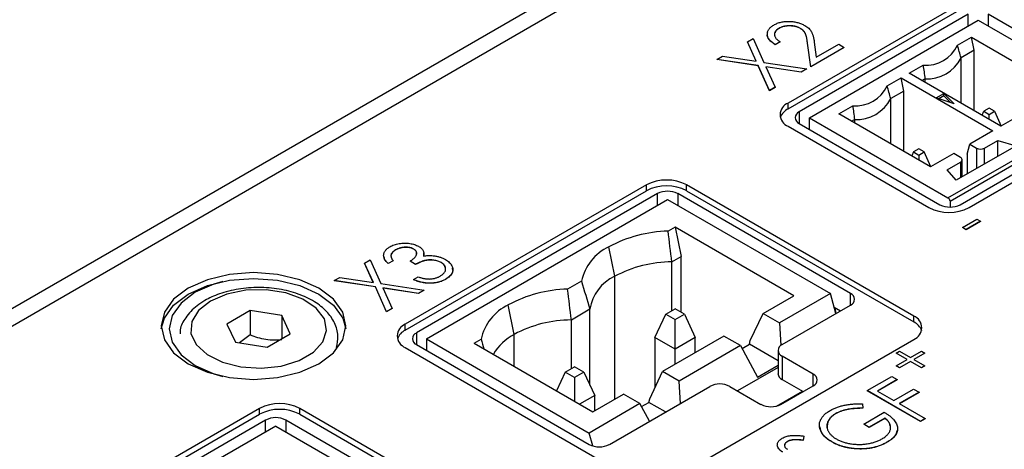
# Model space of a CAD drawing. Header units: millimetres. Extents: x 0 to 420, y 0 to 297.
# Tile 91 of 106: x 322.45 to 339.77, y 254.54 to 262.09. Entities that reach past the tile are written whole.
import ezdxf

# ---------------------------------------------------------------- set-up
doc = ezdxf.new("R2010")
doc.units = ezdxf.units.MM

msp = doc.modelspace()

# ---------------------------------------------------------------- linework, layer by layer
at = {"color": 7, "linetype": 'Continuous', "lineweight": 25}
for p, q in [((351.034, 273.582), (319.427, 255.335)), ((350.964, 273.235), (309.103, 249.069)), ((338.978, 262.356), (335.973, 260.621)), ((335.973, 260.519), (338.978, 262.254)), ((339.138, 262.182), (336.168, 260.468)), ((336.345, 260.364), (339.315, 262.078)), ((339.315, 262.078), (341.754, 260.67)), ((341.966, 260.754), (339.491, 262.182)), ((335.812, 261.936), (335.812, 261.934)), ((336.187, 261.933), (336.187, 261.931)), ((335.257, 261.698), (335.356, 261.755)), ((335.356, 261.755), (335.545, 261.337)), ((338.95, 261.637), (339.196, 261.779)), ((339.196, 261.779), (340.811, 260.847)), ((339.244, 261.548), (339.196, 261.779)), ((335.411, 261.357), (335.257, 261.698)), ((335.257, 261.698), (335.257, 261.696)), ((335.41, 261.357), (335.257, 261.696)), ((335.829, 261.697), (335.746, 261.648)), ((335.829, 261.695), (335.746, 261.646)), ((335.746, 261.648), (335.746, 261.646)), ((335.829, 261.697), (335.829, 261.695)), ((336.369, 261.26), (336.313, 261.675)), ((336.313, 261.675), (336.313, 261.673)), ((336.369, 261.258), (336.313, 261.673)), ((336.957, 261.6), (336.369, 261.26)), ((336.957, 261.598), (336.369, 261.258)), ((336.432, 261.692), (336.468, 261.429)), ((336.468, 261.429), (336.861, 261.655)), ((336.861, 261.655), (336.957, 261.6)), ((336.957, 261.6), (336.957, 261.598)), ((339.244, 261.548), (339.014, 261.415)), ((339.244, 260.486), (339.244, 261.548)), ((334.72, 261.388), (334.819, 261.446)), ((335.446, 261.279), (334.72, 261.388)), ((334.72, 261.388), (334.72, 261.386)), ((335.446, 261.277), (334.72, 261.386)), ((334.819, 261.446), (335.411, 261.357)), ((339.014, 260.619), (339.014, 261.415)), ((335.446, 261.279), (335.446, 261.277)), ((335.644, 260.842), (335.446, 261.279)), ((335.644, 260.839), (335.446, 261.277)), ((335.545, 261.337), (336.303, 261.222)), ((336.204, 261.165), (335.58, 261.259)), ((335.58, 261.259), (335.743, 260.899)), ((336.204, 261.163), (335.581, 261.257)), ((336.303, 261.222), (336.204, 261.165)), ((336.303, 261.22), (336.204, 261.163)), ((336.303, 261.222), (336.303, 261.22)), ((336.369, 261.26), (336.369, 261.258)), ((338.1, 261.146), (338.346, 261.288)), ((336.204, 261.165), (336.204, 261.163)), ((337.713, 260.923), (337.959, 261.065)), ((337.959, 261.065), (339.574, 260.132)), ((338.006, 260.833), (337.959, 261.065)), ((339.715, 260.214), (338.1, 261.146)), ((338.325, 261.017), (338.378, 261.048)), ((338.378, 261.048), (338.378, 260.986)), ((335.743, 260.899), (335.644, 260.842)), ((335.743, 260.897), (335.644, 260.839)), ((335.644, 260.842), (335.644, 260.839)), ((335.743, 260.899), (335.743, 260.897)), ((338.006, 260.833), (337.777, 260.701)), ((337.777, 259.905), (337.777, 260.701)), ((338.006, 259.772), (338.006, 260.833)), ((338.576, 260.713), (338.709, 260.79)), ((338.89, 260.609), (338.576, 260.713)), ((338.709, 260.749), (338.621, 260.698)), ((338.709, 260.79), (338.89, 260.609)), ((338.709, 260.749), (338.709, 260.79)), ((338.829, 260.629), (338.709, 260.749)), ((335.973, 260.519), (335.973, 260.621)), ((336.863, 260.432), (337.109, 260.574)), ((338.996, 258.835), (341.966, 260.55)), ((339.155, 258.784), (342.16, 260.519)), ((339.509, 260.53), (339.416, 260.476)), ((339.602, 260.476), (339.509, 260.53)), ((336.345, 260.162), (336.345, 260.364)), ((336.345, 260.364), (338.784, 258.955)), ((338.478, 259.5), (336.863, 260.432)), ((337.087, 260.303), (337.14, 260.333)), ((337.14, 260.333), (337.14, 260.272)), ((339.383, 260.406), (339.416, 260.476)), ((339.416, 260.476), (339.509, 260.422)), ((339.509, 260.422), (339.602, 260.476)), ((339.509, 260.333), (339.509, 260.422)), ((339.602, 260.476), (339.722, 260.218)), ((340.122, 260.449), (339.715, 260.214)), ((335.973, 260.213), (338.448, 258.784)), ((336.168, 260.264), (338.643, 258.835)), ((339.574, 260.132), (339.167, 259.898)), ((338.272, 259.816), (338.178, 259.762)), ((338.365, 259.762), (338.272, 259.816)), ((339.983, 259.872), (338.929, 259.264)), ((339.12, 259.721), (339.167, 259.898)), ((339.167, 259.898), (339.286, 259.829)), ((339.428, 259.829), (339.659, 259.963)), ((339.659, 259.963), (339.983, 259.872)), ((339.659, 259.685), (339.659, 259.963)), ((338.178, 259.762), (338.146, 259.692)), ((338.178, 259.762), (338.272, 259.708)), ((338.272, 259.708), (338.365, 259.762)), ((338.272, 259.708), (338.272, 259.619)), ((338.485, 259.503), (338.365, 259.762)), ((338.885, 259.734), (338.478, 259.5)), ((338.784, 258.955), (340.198, 259.772)), ((340.234, 259.711), (338.82, 258.894)), ((339.003, 259.666), (338.885, 259.734)), ((339.12, 259.721), (339.12, 259.374)), ((338.772, 259.45), (339.003, 259.584)), ((339.033, 259.323), (339.033, 259.625)), ((338.929, 259.264), (338.772, 259.45)), ((333.48, 259.182), (329.238, 256.733)), ((333.48, 259.08), (333.48, 259.182)), ((338.183, 256.876), (334.187, 259.182)), ((334.187, 259.08), (334.187, 259.182)), ((329.238, 256.631), (333.48, 259.08)), ((333.675, 259.029), (329.433, 256.58)), ((337.07, 257.274), (334.029, 259.029)), ((334.187, 259.08), (338.183, 256.774)), ((329.61, 256.476), (333.852, 258.925)), ((333.852, 258.925), (336.716, 257.272)), ((338.82, 258.894), (338.82, 258.793)), ((333.983, 258.441), (333.861, 258.371)), ((336.071, 257.236), (333.983, 258.441)), ((333.983, 258.441), (334.089, 257.923)), ((339.039, 258.437), (339.291, 258.582)), ((339.106, 258.398), (339.039, 258.437)), ((339.039, 258.437), (339.039, 258.435)), ((339.106, 258.396), (339.039, 258.435)), ((339.358, 258.543), (339.106, 258.398)), ((339.358, 258.541), (339.106, 258.396)), ((339.291, 258.582), (339.358, 258.543)), ((339.358, 258.543), (339.358, 258.541)), ((339.106, 258.398), (339.106, 258.396)), ((332.922, 257.576), (332.816, 258.094)), ((329.062, 258.039), (329.062, 258.037)), ((329.385, 258.056), (329.385, 258.054)), ((329.556, 257.988), (329.555, 257.93)), ((333.926, 257.829), (334.089, 257.923)), ((334.089, 256.944), (334.089, 257.923)), ((328.521, 257.81), (328.621, 257.867)), ((328.676, 257.469), (328.521, 257.81)), ((328.521, 257.81), (328.521, 257.808)), ((328.675, 257.469), (328.521, 257.808)), ((328.621, 257.867), (328.81, 257.448)), ((329.022, 257.85), (328.938, 257.802)), ((329.022, 257.848), (328.938, 257.799)), ((328.938, 257.802), (328.938, 257.799)), ((329.022, 257.85), (329.022, 257.848)), ((329.418, 257.788), (329.322, 257.843)), ((329.322, 257.843), (329.322, 257.841)), ((329.418, 257.786), (329.322, 257.841)), ((329.418, 257.788), (329.418, 257.786)), ((329.868, 257.819), (329.868, 257.817)), ((333.926, 256.972), (333.926, 257.829)), ((327.985, 257.5), (328.084, 257.558)), ((328.084, 257.558), (328.676, 257.469)), ((329.382, 257.518), (329.466, 257.566)), ((328.711, 257.391), (327.985, 257.5)), ((327.985, 257.5), (327.985, 257.498)), ((328.711, 257.389), (327.985, 257.498)), ((328.908, 256.953), (328.711, 257.391)), ((328.711, 257.391), (328.711, 257.389)), ((328.908, 256.951), (328.711, 257.389)), ((328.81, 257.448), (329.568, 257.334)), ((329.382, 257.518), (329.382, 257.516)), ((329.946, 257.525), (329.946, 257.523)), ((332.338, 257.491), (332.093, 257.35)), ((329.469, 257.277), (328.845, 257.371)), ((328.845, 257.371), (329.008, 257.011)), ((329.469, 257.275), (328.846, 257.369)), ((329.568, 257.334), (329.469, 257.277)), ((329.568, 257.332), (329.469, 257.275)), ((329.469, 257.277), (329.469, 257.275)), ((329.568, 257.334), (329.568, 257.332)), ((335.532, 256.925), (336.071, 257.236)), ((336.716, 257.272), (335.823, 256.756)), ((336.81, 256.92), (336.716, 257.272)), ((331.155, 256.555), (331.049, 257.074)), ((335.867, 256.376), (337.07, 257.07)), ((336.78, 257.033), (336.893, 256.968)), ((326.508, 256.973), (326.1, 256.738)), ((327.066, 256.887), (326.508, 256.973)), ((326.508, 256.973), (326.508, 256.545)), ((327.215, 256.565), (327.066, 256.887)), ((327.066, 256.887), (327.066, 256.479)), ((329.008, 257.011), (328.908, 256.953)), ((329.008, 257.009), (328.908, 256.951)), ((328.908, 256.953), (328.908, 256.951)), ((329.008, 257.011), (329.008, 257.009)), ((332.484, 256.996), (332.159, 256.808)), ((332.484, 255.664), (332.484, 256.996)), ((333.629, 256.502), (333.819, 256.91)), ((333.819, 256.91), (333.983, 257.005)), ((333.819, 256.91), (333.983, 256.816)), ((334.147, 256.91), (333.983, 257.005)), ((333.983, 256.816), (334.147, 256.91)), ((334.147, 256.91), (334.337, 256.502)), ((335.304, 256.446), (335.532, 256.925)), ((335.532, 256.925), (335.823, 256.756)), ((336.816, 256.923), (336.797, 257.023)), ((338.183, 256.774), (338.183, 256.876)), ((326.1, 256.738), (326.249, 256.416)), ((329.238, 256.631), (329.238, 256.733)), ((332.159, 255.952), (332.159, 256.808)), ((333.983, 256.298), (333.983, 256.816)), ((335.823, 256.756), (335.844, 256.36)), ((326.508, 256.545), (326.32, 256.405)), ((326.807, 256.329), (327.215, 256.565)), ((334.842, 256.527), (333.764, 255.904)), ((335.134, 256.358), (334.842, 256.527)), ((326.249, 256.416), (326.807, 256.329)), ((329.433, 256.376), (332.473, 254.62)), ((329.61, 256.476), (329.61, 256.274)), ((329.61, 256.476), (332.473, 254.822)), ((330.447, 256.4), (330.57, 256.471)), ((330.447, 256.4), (332.535, 255.195)), ((333.983, 256.298), (333.629, 256.502)), ((333.629, 256.502), (333.629, 255.621)), ((333.94, 254.019), (338.183, 256.468)), ((334.337, 256.502), (333.983, 256.298)), ((335.134, 256.358), (334.056, 255.736)), ((334.337, 256.235), (334.337, 256.502)), ((335.134, 256.358), (335.432, 255.806)), ((335.161, 256.307), (335.291, 256.382)), ((335.291, 256.382), (335.304, 256.446)), ((335.794, 256.091), (335.291, 256.382)), ((329.238, 256.325), (333.233, 254.019)), ((333.983, 256.031), (333.983, 256.298)), ((335.794, 256.274), (335.794, 255.865)), ((336.412, 255.857), (335.867, 256.172)), ((335.867, 256.172), (335.867, 255.763)), ((337.871, 256.226), (337.93, 256.26)), ((338.064, 256.115), (337.871, 256.226)), ((337.871, 256.226), (337.871, 256.224)), ((338.063, 256.114), (337.871, 256.224)), ((337.93, 256.26), (338.123, 256.149)), ((338.123, 256.149), (338.316, 256.26)), ((338.375, 256.226), (338.182, 256.115)), ((338.375, 256.224), (338.184, 256.114)), ((338.316, 256.26), (338.375, 256.226)), ((338.375, 256.226), (338.375, 256.224)), ((335.432, 255.806), (335.794, 256.016)), ((337.871, 256.003), (338.064, 256.115)), ((337.93, 255.969), (337.871, 256.003)), ((337.871, 256.003), (337.871, 256.001)), ((337.93, 255.967), (337.871, 256.001)), ((338.123, 256.081), (337.93, 255.969)), ((338.123, 256.079), (337.93, 255.967)), ((338.316, 255.969), (338.123, 256.081)), ((338.123, 256.081), (338.123, 256.079)), ((338.316, 255.967), (338.123, 256.079)), ((338.182, 256.115), (338.375, 256.003)), ((338.375, 256.003), (338.316, 255.969)), ((338.375, 256.001), (338.316, 255.967)), ((338.375, 256.003), (338.375, 256.001)), ((332.051, 255.89), (331.899, 255.562)), ((332.051, 255.89), (332.215, 255.985)), ((332.215, 255.795), (332.051, 255.89)), ((332.379, 255.89), (332.215, 255.985)), ((332.379, 255.89), (332.215, 255.795)), ((332.379, 255.89), (332.569, 255.482)), ((333.537, 255.425), (333.764, 255.904)), ((334.056, 255.736), (333.764, 255.904)), ((335.794, 255.975), (335.082, 255.564)), ((337.93, 255.969), (337.93, 255.967)), ((338.316, 255.969), (338.316, 255.967)), ((332.215, 255.795), (332.215, 255.38)), ((334.076, 255.342), (334.056, 255.736)), ((335.846, 255.326), (336.412, 255.653)), ((335.867, 255.763), (336.235, 255.551)), ((337.363, 255.567), (337.795, 255.816)), ((337.891, 255.761), (337.543, 255.56)), ((337.891, 255.759), (337.545, 255.559)), ((337.795, 255.816), (337.891, 255.761)), ((337.891, 255.761), (337.891, 255.759)), ((332.569, 255.482), (332.304, 255.329)), ((332.535, 255.195), (333.074, 255.506)), ((332.569, 255.214), (332.569, 255.482)), ((332.827, 254.62), (334.595, 255.641)), ((333.366, 255.338), (333.074, 255.506)), ((334.948, 255.641), (335.493, 255.326)), ((335.769, 255.296), (336.223, 255.558)), ((337.363, 255.567), (337.363, 255.565)), ((338.299, 255.027), (337.363, 255.567)), ((338.299, 255.025), (337.363, 255.565)), ((337.543, 255.56), (337.831, 255.394)), ((337.831, 255.394), (338.179, 255.594)), ((338.275, 255.539), (337.927, 255.338)), ((338.275, 255.537), (337.929, 255.337)), ((338.179, 255.594), (338.275, 255.539)), ((338.275, 255.539), (338.275, 255.537)), ((333.366, 255.338), (332.473, 254.822)), ((333.533, 255.028), (333.366, 255.338)), ((333.394, 255.287), (333.523, 255.361)), ((333.523, 255.361), (333.537, 255.425)), ((333.817, 255.192), (333.523, 255.361)), ((337.283, 255.336), (337.284, 255.258)), ((337.927, 255.338), (338.383, 255.075)), ((326.674, 255.254), (315.361, 248.722)), ((315.361, 248.62), (326.674, 255.151)), ((326.674, 255.151), (326.674, 255.254)), ((331.377, 252.947), (327.382, 255.254)), ((327.382, 255.151), (327.382, 255.254)), ((327.382, 255.151), (331.377, 252.845)), ((336.808, 255.163), (336.808, 255.161)), ((337.284, 255.258), (337.284, 255.256)), ((337.303, 254.978), (337.663, 255.186)), ((326.781, 255.049), (315.467, 248.518)), ((330.175, 253.294), (327.135, 255.049)), ((337.399, 254.923), (337.303, 254.978)), ((337.303, 254.978), (337.303, 254.976)), ((337.399, 254.921), (337.303, 254.976)), ((337.675, 255.082), (337.399, 254.923)), ((337.675, 255.08), (337.399, 254.921)), ((337.675, 255.082), (337.675, 255.08)), ((338.383, 255.075), (338.299, 255.027)), ((338.383, 255.073), (338.299, 255.025)), ((338.299, 255.027), (338.299, 255.025)), ((338.383, 255.075), (338.383, 255.073)), ((326.958, 254.945), (315.644, 248.414)), ((326.958, 254.945), (329.822, 253.292)), ((332.534, 254.595), (332.473, 254.822)), ((337.399, 254.923), (337.399, 254.921)), ((335.959, 254.673), (335.959, 254.671)), ((336.251, 254.769), (336.237, 254.695)), ((336.251, 254.767), (336.237, 254.693)), ((336.237, 254.695), (336.237, 254.693)), ((336.251, 254.769), (336.251, 254.767)), ((336.739, 254.667), (336.739, 254.665)), ((337.713, 254.661), (337.713, 254.659)), ((337.161, 254.546), (337.161, 254.544))]:
    msp.add_line(p, q, dxfattribs=at)
at = {"color": 8, "linetype": 'Continuous', "lineweight": 25}
for p, q in [((339.138, 261.976), (339.138, 262.182)), ((339.491, 262.182), (339.491, 261.976)), ((336.168, 260.468), (336.168, 260.264)), ((339.286, 259.829), (339.286, 259.47)), ((339.428, 259.551), (339.428, 259.829)), ((339.003, 259.584), (339.003, 259.307)), ((333.675, 258.823), (333.675, 259.029)), ((334.029, 259.029), (334.029, 258.823)), ((332.922, 255.418), (332.922, 257.576)), ((337.07, 257.07), (337.07, 257.274)), ((329.433, 256.58), (329.433, 256.376)), ((331.155, 255.992), (331.155, 256.555)), ((336.412, 255.653), (336.412, 255.857)), ((326.781, 254.843), (326.781, 255.049)), ((327.135, 255.049), (327.135, 254.843))]:
    msp.add_line(p, q, dxfattribs=at)
at = {"color": 7, "linetype": 'Continuous', "lineweight": 25, "flags": 128}
for points in [[(325.419, 257.366), (325.161, 257.172), (324.999, 256.945), (324.943, 256.703), (324.999, 256.46), (325.161, 256.234), (325.419, 256.039), (325.756, 255.89), (326.148, 255.797), (326.568, 255.765), (326.989, 255.797), (327.381, 255.89), (327.717, 256.039), (327.976, 256.234), (328.138, 256.46), (328.193, 256.703), (328.138, 256.945), (327.976, 257.172), (327.717, 257.366), (327.381, 257.515), (326.989, 257.609), (326.568, 257.641), (326.148, 257.609), (325.756, 257.515), (325.419, 257.366)], [(324.946, 256.652), (324.999, 256.843), (325.161, 257.07), (325.419, 257.264), (325.756, 257.413), (326.148, 257.507), (326.568, 257.539), (326.989, 257.507), (327.381, 257.413), (327.717, 257.264), (327.976, 257.07), (328.138, 256.843), (328.191, 256.652)], [(326.029, 257.485), (325.869, 257.439), (325.543, 257.295), (325.293, 257.106), (325.135, 256.887), (325.082, 256.652), (325.135, 256.416), (325.293, 256.197), (325.543, 256.009)], [(325.811, 257.14), (325.599, 256.974), (325.481, 256.78), (325.468, 256.574), (325.56, 256.375), (325.75, 256.201), (326.02, 256.066), (326.347, 255.984), (326.702, 255.961), (327.053, 255.999), (327.368, 256.095), (327.62, 256.241), (327.787, 256.423), (327.854, 256.625), (327.814, 256.83), (327.671, 257.019), (327.438, 257.175), (327.136, 257.285), (326.791, 257.338), (326.435, 257.33), (326.098, 257.262), (325.811, 257.14)], [(325.543, 256.009), (325.869, 255.864), (326.029, 255.818)]]:
    msp.add_lwpolyline(points, dxfattribs=at)
at = {"color": 7, "linetype": 'Continuous', "lineweight": 25}
for centre, radius, start, end in [((338.397, 261.898), 0.612, 265.2412, 334.7535), ((338.413, 261.721), 0.675, 266.9942, 333.0004), ((337.16, 261.184), 0.612, 265.2412, 334.7535), ((337.176, 261.007), 0.675, 266.9942, 333.0004), ((336.05, 260.417), 0.218, 110.7834, 249.2166), ((336.092, 260.272), 0.274, 115.7285, 159.9637), ((336.207, 260.366), 0.109, 110.7834, 249.2166), ((339.357, 259.966), 0.154, 242.6097, 297.3903), ((338.988, 259.625), 0.0437, 290.7834, 69.2166), ((333.834, 258.5), 0.769, 62.6097, 117.3903), ((333.834, 258.398), 0.769, 62.6097, 117.3903), ((333.852, 258.688), 0.384, 62.6097, 117.3903), ((338.743, 258.891), 0.0768, 2.6055, 57.3945), ((338.801, 259.467), 0.769, 242.6097, 297.3903), ((338.82, 259.176), 0.384, 242.6097, 297.3903), ((333.916, 256.049), 2.322, 91.3692, 118.2739), ((333.191, 257.305), 0.874, 115.4136, 167.6863), ((333.931, 255.691), 2.138, 90.1312, 118.158), ((333.248, 256.874), 0.774, 114.9116, 170.8956), ((332.148, 255.029), 2.322, 91.3692, 118.2739), ((337.031, 257.172), 0.109, 290.7834, 69.2166), ((331.424, 256.284), 0.874, 115.4136, 167.6863), ((338.105, 256.672), 0.218, 290.7834, 69.2166), ((329.315, 256.529), 0.218, 110.7834, 249.2166), ((332.163, 254.671), 2.138, 90.1312, 118.158), ((338.064, 256.527), 0.274, 20.0363, 64.2715), ((329.357, 256.384), 0.274, 115.7285, 159.9637), ((329.472, 256.478), 0.109, 110.7834, 249.2166), ((331.591, 255.727), 0.936, 117.7448, 149.2761), ((335.906, 256.274), 0.109, 110.7834, 249.2166), ((335.919, 255.878), 0.126, 185.6948, 245.6253), ((336.373, 255.755), 0.109, 290.7834, 69.2166), ((334.771, 255.3), 0.384, 62.6097, 117.3903), ((327.028, 254.571), 0.769, 62.6097, 117.3903), ((335.67, 255.668), 0.384, 242.6097, 297.3903), ((327.028, 254.469), 0.769, 62.6097, 117.3903), ((326.958, 254.708), 0.384, 62.6097, 117.3903), ((332.65, 254.962), 0.384, 242.6097, 297.3903)]:
    msp.add_arc(centre, radius, start, end, dxfattribs=at)
for points, knots in [([(335.72, 261.993), (335.73, 261.999), (335.749, 262.009), (335.781, 262.023), (335.814, 262.035), (335.848, 262.044), (335.883, 262.051), (335.919, 262.055), (335.957, 262.057), (335.995, 262.057), (336.034, 262.054), (336.071, 262.05), (336.107, 262.044), (336.141, 262.036), (336.174, 262.026), (336.206, 262.014), (336.237, 262.001), (336.255, 261.99), (336.265, 261.985)], [0, 0, 0, 0, 0.067101, 0.131736, 0.194445, 0.255732, 0.316076, 0.377042, 0.43857, 0.501976, 0.56574, 0.62755, 0.688899, 0.74954, 0.810795, 0.87236, 0.935527, 1, 1, 1, 1]), ([(335.746, 261.648), (335.735, 261.655), (335.714, 261.668), (335.687, 261.689), (335.664, 261.711), (335.644, 261.733), (335.628, 261.755), (335.617, 261.779), (335.609, 261.802), (335.606, 261.827), (335.606, 261.85), (335.61, 261.874), (335.619, 261.896), (335.631, 261.917), (335.647, 261.938), (335.668, 261.957), (335.692, 261.976), (335.71, 261.988), (335.72, 261.993)], [0, 0, 0, 0, 0.070889, 0.139134, 0.20489, 0.26925, 0.332092, 0.394715, 0.457239, 0.520145, 0.582546, 0.642762, 0.701754, 0.760062, 0.81817, 0.877268, 0.937531, 1, 1, 1, 1]), ([(335.812, 261.936), (335.805, 261.932), (335.793, 261.924), (335.776, 261.911), (335.762, 261.898), (335.751, 261.884), (335.742, 261.87), (335.736, 261.855), (335.732, 261.84), (335.732, 261.824), (335.734, 261.808), (335.739, 261.792), (335.747, 261.776), (335.758, 261.76), (335.771, 261.744), (335.788, 261.728), (335.807, 261.712), (335.822, 261.702), (335.829, 261.697)], [0, 0, 0, 0, 0.061534, 0.120679, 0.178506, 0.235389, 0.291923, 0.348675, 0.406012, 0.46534, 0.52603, 0.587069, 0.649561, 0.713605, 0.78046, 0.850263, 0.923175, 1, 1, 1, 1]), ([(335.812, 261.934), (335.781, 261.914), (335.743, 261.891), (335.743, 261.861), (335.742, 261.855)], [0, 0, 0, 0, 0.826107, 1, 1, 1, 1]), ([(336.187, 261.933), (336.181, 261.937), (336.168, 261.944), (336.146, 261.953), (336.125, 261.961), (336.101, 261.967), (336.078, 261.973), (336.052, 261.976), (336.026, 261.978), (336, 261.98), (335.973, 261.979), (335.947, 261.977), (335.922, 261.974), (335.898, 261.969), (335.874, 261.963), (335.853, 261.955), (335.831, 261.946), (335.818, 261.939), (335.812, 261.936)], [0, 0, 0, 0, 0.0648259, 0.1276936, 0.1890023, 0.2502617, 0.3116493, 0.3728593, 0.4359863, 0.5008059, 0.5654948, 0.6283785, 0.6891653, 0.7499455, 0.8108219, 0.8722785, 0.9351461, 1, 1, 1, 1]), ([(336.187, 261.931), (336.181, 261.935), (336.168, 261.942), (336.146, 261.951), (336.125, 261.959), (336.101, 261.965), (336.078, 261.971), (336.052, 261.974), (336.026, 261.976), (336, 261.978), (335.973, 261.977), (335.947, 261.975), (335.922, 261.972), (335.898, 261.967), (335.874, 261.961), (335.853, 261.953), (335.831, 261.944), (335.818, 261.937), (335.812, 261.934)], [0, 0, 0, 0, 0.0648259, 0.1276936, 0.1890023, 0.2502617, 0.3116493, 0.3728593, 0.4359863, 0.5008059, 0.5654948, 0.6283785, 0.6891653, 0.7499455, 0.8108219, 0.8722785, 0.9351461, 1, 1, 1, 1]), ([(336.313, 261.675), (336.311, 261.685), (336.309, 261.704), (336.305, 261.731), (336.301, 261.757), (336.296, 261.78), (336.291, 261.8), (336.286, 261.818), (336.28, 261.834), (336.272, 261.852), (336.259, 261.872), (336.24, 261.895), (336.216, 261.915), (336.197, 261.927), (336.187, 261.933)], [0, 0, 0, 0, 0.108902, 0.209595, 0.301736, 0.385354, 0.461267, 0.528294, 0.587417, 0.638295, 0.730421, 0.820708, 0.909667, 1, 1, 1, 1]), ([(336.313, 261.673), (336.311, 261.683), (336.309, 261.702), (336.305, 261.729), (336.301, 261.755), (336.296, 261.777), (336.291, 261.798), (336.286, 261.816), (336.28, 261.832), (336.272, 261.85), (336.259, 261.87), (336.24, 261.893), (336.216, 261.913), (336.197, 261.925), (336.187, 261.931)], [0, 0, 0, 0, 0.108902, 0.209595, 0.301736, 0.385354, 0.461267, 0.528294, 0.587417, 0.638295, 0.730421, 0.820708, 0.909667, 1, 1, 1, 1]), ([(336.265, 261.985), (336.278, 261.977), (336.303, 261.962), (336.334, 261.936), (336.36, 261.909), (336.377, 261.884), (336.388, 261.862), (336.396, 261.844), (336.403, 261.824), (336.411, 261.802), (336.416, 261.777), (336.423, 261.751), (336.428, 261.722), (336.431, 261.703), (336.432, 261.692)], [0, 0, 0, 0, 0.101499, 0.200815, 0.299453, 0.399149, 0.45251, 0.511879, 0.577369, 0.649185, 0.727148, 0.811516, 0.90291, 1, 1, 1, 1]), ([(335.746, 261.646), (335.707, 261.674), (335.631, 261.73), (335.593, 261.813), (335.612, 261.856), (335.615, 261.864)], [0, 0, 0, 0, 0.449522, 0.897941, 1, 1, 1, 1]), ([(328.938, 257.802), (328.931, 257.808), (328.917, 257.821), (328.899, 257.842), (328.884, 257.862), (328.873, 257.881), (328.864, 257.901), (328.859, 257.921), (328.856, 257.941), (328.857, 257.96), (328.861, 257.979), (328.868, 257.997), (328.877, 258.015), (328.889, 258.032), (328.904, 258.049), (328.921, 258.064), (328.941, 258.08), (328.957, 258.089), (328.965, 258.094)], [0, 0, 0, 0, 0.074295, 0.1449, 0.213196, 0.279116, 0.343096, 0.40533, 0.466938, 0.527733, 0.587871, 0.646464, 0.70425, 0.762125, 0.819983, 0.878466, 0.938496, 1, 1, 1, 1]), ([(328.965, 258.094), (328.977, 258.1), (329.001, 258.113), (329.041, 258.129), (329.085, 258.142), (329.131, 258.151), (329.178, 258.158), (329.225, 258.16), (329.271, 258.159), (329.317, 258.154), (329.36, 258.146), (329.4, 258.135), (329.437, 258.121), (329.459, 258.11), (329.469, 258.104)], [0, 0, 0, 0, 0.088138, 0.174789, 0.261254, 0.348871, 0.435365, 0.519006, 0.601705, 0.684367, 0.766025, 0.844873, 0.922249, 1, 1, 1, 1]), ([(329.385, 258.056), (329.38, 258.059), (329.37, 258.064), (329.353, 258.071), (329.336, 258.077), (329.317, 258.081), (329.297, 258.084), (329.276, 258.086), (329.254, 258.087), (329.232, 258.087), (329.209, 258.085), (329.186, 258.083), (329.164, 258.078), (329.142, 258.073), (329.121, 258.066), (329.101, 258.058), (329.081, 258.049), (329.068, 258.042), (329.062, 258.039)], [0, 0, 0, 0, 0.057377, 0.114021, 0.169626, 0.225575, 0.281802, 0.340302, 0.400704, 0.464088, 0.528456, 0.592239, 0.656636, 0.721572, 0.788072, 0.85622, 0.926477, 1, 1, 1, 1]), ([(329.385, 258.054), (329.38, 258.057), (329.37, 258.062), (329.353, 258.069), (329.336, 258.075), (329.317, 258.079), (329.297, 258.082), (329.276, 258.084), (329.254, 258.085), (329.232, 258.085), (329.209, 258.083), (329.186, 258.081), (329.164, 258.076), (329.142, 258.071), (329.121, 258.064), (329.101, 258.056), (329.081, 258.047), (329.068, 258.04), (329.062, 258.037)], [0, 0, 0, 0, 0.057377, 0.114021, 0.169626, 0.225575, 0.281802, 0.340302, 0.400704, 0.464088, 0.528456, 0.592239, 0.656636, 0.721572, 0.788072, 0.85622, 0.926477, 1, 1, 1, 1]), ([(329.469, 258.104), (329.479, 258.098), (329.498, 258.087), (329.52, 258.068), (329.539, 258.047), (329.552, 258.026), (329.561, 258.004), (329.564, 257.981), (329.562, 257.956), (329.557, 257.94), (329.555, 257.932)], [0, 0, 0, 0, 0.128961, 0.252356, 0.372719, 0.492297, 0.612547, 0.736291, 0.864891, 1, 1, 1, 1]), ([(328.938, 257.799), (328.91, 257.825), (328.872, 257.861), (328.869, 257.902), (328.868, 257.913)], [0, 0, 0, 0, 0.727357, 1, 1, 1, 1]), ([(329.062, 258.039), (329.052, 258.033), (329.033, 258.021), (329.012, 258.001), (328.996, 257.98), (328.988, 257.962), (328.985, 257.947), (328.985, 257.934), (328.987, 257.922), (328.99, 257.908), (328.996, 257.895), (329.002, 257.88), (329.011, 257.865), (329.019, 257.855), (329.022, 257.85)], [0, 0, 0, 0, 0.1200575, 0.2335698, 0.3438062, 0.4543472, 0.5112845, 0.5705794, 0.632128, 0.6984535, 0.7674093, 0.8404843, 0.9178252, 1, 1, 1, 1]), ([(329.062, 258.037), (329.039, 258.022), (329.001, 257.997), (328.994, 257.964), (328.991, 257.95)], [0, 0, 0, 0, 0.58317, 1, 1, 1, 1]), ([(329.322, 257.843), (329.332, 257.849), (329.352, 257.861), (329.378, 257.881), (329.4, 257.901), (329.417, 257.922), (329.429, 257.943), (329.437, 257.963), (329.439, 257.982), (329.437, 257.999), (329.43, 258.015), (329.418, 258.03), (329.404, 258.044), (329.391, 258.052), (329.385, 258.056)], [0, 0, 0, 0, 0.105784, 0.207983, 0.306967, 0.404445, 0.496422, 0.580315, 0.657939, 0.730247, 0.799039, 0.865603, 0.932319, 1, 1, 1, 1]), ([(329.43, 257.949), (329.435, 257.967), (329.442, 257.995), (329.418, 258.031), (329.396, 258.046), (329.385, 258.054)], [0, 0, 0, 0, 0.4674388, 0.73377, 1, 1, 1, 1]), ([(329.555, 257.932), (329.569, 257.934), (329.597, 257.939), (329.64, 257.942), (329.683, 257.943), (329.712, 257.94), (329.727, 257.939)], [0, 0, 0, 0, 0.250371, 0.498095, 0.745866, 1, 1, 1, 1]), ([(329.727, 257.939), (329.737, 257.937), (329.757, 257.935), (329.787, 257.93), (329.816, 257.923), (329.844, 257.915), (329.87, 257.906), (329.896, 257.896), (329.921, 257.885), (329.936, 257.876), (329.944, 257.872)], [0, 0, 0, 0, 0.126046, 0.250947, 0.373622, 0.497176, 0.620273, 0.744382, 0.87147, 1, 1, 1, 1]), ([(329.868, 257.819), (329.859, 257.824), (329.841, 257.833), (329.81, 257.845), (329.776, 257.854), (329.74, 257.86), (329.704, 257.864), (329.667, 257.865), (329.63, 257.862), (329.6, 257.857), (329.576, 257.852), (329.556, 257.847), (329.536, 257.84), (329.514, 257.832), (329.492, 257.823), (329.468, 257.812), (329.443, 257.8), (329.427, 257.792), (329.418, 257.788)], [0, 0, 0, 0, 0.072474, 0.144318, 0.216242, 0.29025, 0.363739, 0.435884, 0.506985, 0.579718, 0.618389, 0.660844, 0.706661, 0.757283, 0.811175, 0.869969, 0.932717, 1, 1, 1, 1]), ([(329.868, 257.817), (329.859, 257.822), (329.841, 257.831), (329.81, 257.843), (329.776, 257.852), (329.74, 257.858), (329.704, 257.862), (329.667, 257.863), (329.63, 257.86), (329.6, 257.855), (329.576, 257.85), (329.556, 257.845), (329.536, 257.838), (329.514, 257.83), (329.492, 257.821), (329.468, 257.81), (329.443, 257.798), (329.427, 257.79), (329.418, 257.786)], [0, 0, 0, 0, 0.072474, 0.144318, 0.216242, 0.29025, 0.363739, 0.435884, 0.506985, 0.579718, 0.618389, 0.660844, 0.706661, 0.757283, 0.811175, 0.869969, 0.932717, 1, 1, 1, 1]), ([(329.852, 257.581), (329.86, 257.586), (329.875, 257.595), (329.894, 257.61), (329.911, 257.624), (329.924, 257.64), (329.935, 257.655), (329.943, 257.672), (329.947, 257.688), (329.948, 257.705), (329.947, 257.721), (329.943, 257.737), (329.937, 257.753), (329.928, 257.767), (329.917, 257.781), (329.903, 257.795), (329.887, 257.807), (329.874, 257.815), (329.868, 257.819)], [0, 0, 0, 0, 0.072623, 0.141701, 0.208232, 0.273068, 0.336517, 0.39924, 0.461907, 0.525093, 0.587893, 0.648365, 0.707337, 0.765551, 0.82312, 0.881229, 0.940035, 1, 1, 1, 1]), ([(329.94, 257.731), (329.936, 257.744), (329.928, 257.777), (329.89, 257.802), (329.868, 257.817)], [0, 0, 0, 0, 0.398465, 1, 1, 1, 1]), ([(329.944, 257.872), (329.956, 257.864), (329.982, 257.849), (330.012, 257.822), (330.038, 257.793), (330.057, 257.762), (330.069, 257.73), (330.074, 257.698), (330.071, 257.667), (330.061, 257.635), (330.043, 257.605), (330.018, 257.576), (329.986, 257.549), (329.96, 257.533), (329.946, 257.525)], [0, 0, 0, 0, 0.082854, 0.165106, 0.248313, 0.333266, 0.418113, 0.500689, 0.581947, 0.664032, 0.746491, 0.82907, 0.912802, 1, 1, 1, 1]), ([(329.466, 257.566), (329.475, 257.563), (329.493, 257.557), (329.52, 257.549), (329.546, 257.543), (329.57, 257.538), (329.594, 257.534), (329.617, 257.531), (329.64, 257.529), (329.654, 257.529), (329.661, 257.529)], [0, 0, 0, 0, 0.152217, 0.2961767, 0.4318619, 0.5585096, 0.6777848, 0.79096, 0.8981054, 1, 1, 1, 1]), ([(329.661, 257.529), (329.67, 257.53), (329.687, 257.531), (329.713, 257.533), (329.738, 257.538), (329.762, 257.543), (329.786, 257.551), (329.808, 257.559), (329.831, 257.569), (329.845, 257.577), (329.852, 257.581)], [0, 0, 0, 0, 0.121191, 0.241389, 0.361706, 0.482773, 0.605888, 0.732534, 0.863641, 1, 1, 1, 1]), ([(330.059, 257.721), (330.065, 257.705), (330.081, 257.661), (330.04, 257.588), (329.977, 257.545), (329.946, 257.523)], [0, 0, 0, 0, 0.223913, 0.611816, 1, 1, 1, 1]), ([(328.028, 256.324), (328.042, 256.392), (328.071, 256.538), (328.004, 256.762), (327.861, 256.967), (327.643, 257.139), (327.359, 257.274), (327.023, 257.359), (326.661, 257.389), (326.299, 257.36), (325.974, 257.279), (325.736, 257.171), (325.53, 257.034), (325.374, 256.866), (325.275, 256.689), (325.275, 256.587), (325.275, 256.563)], [0, 0, 0, 0, 0.064626, 0.138859, 0.212579, 0.290092, 0.371664, 0.45442, 0.536959, 0.619494, 0.702447, 0.774966, 0.819796, 0.904825, 0.977094, 1, 1, 1, 1]), ([(329.946, 257.525), (329.937, 257.52), (329.918, 257.509), (329.888, 257.496), (329.857, 257.484), (329.825, 257.475), (329.792, 257.467), (329.758, 257.461), (329.723, 257.457), (329.687, 257.456), (329.65, 257.456), (329.613, 257.458), (329.575, 257.463), (329.537, 257.469), (329.499, 257.479), (329.46, 257.489), (329.421, 257.502), (329.395, 257.512), (329.382, 257.518)], [0, 0, 0, 0, 0.063183, 0.124187, 0.183594, 0.241204, 0.298335, 0.355221, 0.412604, 0.470717, 0.529838, 0.589927, 0.651567, 0.715126, 0.781442, 0.850914, 0.923455, 1, 1, 1, 1]), ([(329.946, 257.523), (329.937, 257.518), (329.918, 257.507), (329.888, 257.494), (329.857, 257.482), (329.825, 257.473), (329.792, 257.465), (329.758, 257.459), (329.723, 257.455), (329.687, 257.454), (329.65, 257.454), (329.613, 257.456), (329.575, 257.461), (329.537, 257.467), (329.499, 257.476), (329.46, 257.487), (329.421, 257.5), (329.395, 257.51), (329.382, 257.516)], [0, 0, 0, 0, 0.063183, 0.124187, 0.183594, 0.241204, 0.298335, 0.355221, 0.412604, 0.470717, 0.529838, 0.589927, 0.651567, 0.715126, 0.781442, 0.850914, 0.923455, 1, 1, 1, 1]), ([(327.066, 256.458), (326.974, 256.45), (326.882, 256.45), (326.692, 256.48), (326.599, 256.508), (326.508, 256.545)], [0, 0, 0, 0, 0.5, 0.5, 1, 1, 1, 1]), ([(336.712, 255.218), (336.721, 255.223), (336.739, 255.234), (336.768, 255.247), (336.797, 255.261), (336.827, 255.273), (336.858, 255.283), (336.891, 255.293), (336.924, 255.302), (336.958, 255.31), (336.994, 255.317), (337.031, 255.323), (337.069, 255.328), (337.109, 255.332), (337.15, 255.334), (337.193, 255.336), (337.238, 255.337), (337.268, 255.336), (337.283, 255.336)], [0, 0, 0, 0, 0.0602036, 0.1201411, 0.179121, 0.2377236, 0.2962097, 0.3546634, 0.4128493, 0.4718916, 0.5315934, 0.5925176, 0.6554131, 0.7200994, 0.7867494, 0.8555214, 0.9265748, 1, 1, 1, 1]), ([(336.739, 254.667), (336.729, 254.673), (336.707, 254.686), (336.678, 254.707), (336.65, 254.728), (336.626, 254.75), (336.604, 254.772), (336.584, 254.796), (336.567, 254.82), (336.552, 254.845), (336.54, 254.87), (336.531, 254.895), (336.524, 254.92), (336.522, 254.945), (336.521, 254.97), (336.524, 254.995), (336.529, 255.019), (336.538, 255.044), (336.55, 255.068), (336.564, 255.092), (336.582, 255.114), (336.602, 255.137), (336.625, 255.158), (336.651, 255.179), (336.68, 255.199), (336.701, 255.212), (336.712, 255.218)], [0, 0, 0, 0, 0.043752, 0.086902, 0.1296, 0.171756, 0.214081, 0.256123, 0.298672, 0.341237, 0.38374, 0.425368, 0.466369, 0.506879, 0.547294, 0.587618, 0.628025, 0.668757, 0.709595, 0.750053, 0.790569, 0.831201, 0.872251, 0.914042, 0.956496, 1, 1, 1, 1]), ([(336.808, 255.163), (336.8, 255.158), (336.783, 255.148), (336.762, 255.133), (336.741, 255.116), (336.723, 255.099), (336.707, 255.081), (336.693, 255.062), (336.681, 255.043), (336.671, 255.022), (336.663, 255.002), (336.657, 254.981), (336.654, 254.96), (336.653, 254.94), (336.655, 254.919), (336.66, 254.899), (336.666, 254.878), (336.676, 254.858), (336.687, 254.838), (336.7, 254.819), (336.716, 254.8), (336.732, 254.782), (336.751, 254.765), (336.772, 254.748), (336.795, 254.732), (336.811, 254.723), (336.82, 254.718)], [0, 0, 0, 0, 0.04086, 0.081623, 0.122417, 0.162865, 0.203767, 0.245308, 0.287383, 0.330177, 0.37301, 0.415276, 0.457228, 0.499021, 0.540647, 0.582301, 0.624179, 0.666896, 0.709514, 0.751644, 0.79304, 0.834649, 0.875558, 0.916866, 0.958212, 1, 1, 1, 1]), ([(336.808, 255.161), (336.758, 255.124), (336.66, 255.051), (336.659, 254.958), (336.658, 254.913)], [0, 0, 0, 0, 0.510518, 1, 1, 1, 1]), ([(337.284, 255.258), (337.26, 255.258), (337.212, 255.258), (337.143, 255.254), (337.076, 255.247), (337.012, 255.236), (336.953, 255.222), (336.899, 255.205), (336.85, 255.186), (336.822, 255.17), (336.808, 255.163)], [0, 0, 0, 0, 0.139721, 0.274607, 0.405509, 0.533755, 0.657714, 0.775781, 0.889741, 1, 1, 1, 1]), ([(337.284, 255.256), (337.26, 255.256), (337.212, 255.256), (337.143, 255.252), (337.076, 255.245), (337.012, 255.234), (336.953, 255.22), (336.899, 255.203), (336.85, 255.184), (336.822, 255.168), (336.808, 255.161)], [0, 0, 0, 0, 0.139721, 0.274607, 0.405509, 0.533755, 0.657714, 0.775781, 0.889741, 1, 1, 1, 1]), ([(337.663, 255.186), (337.681, 255.175), (337.715, 255.155), (337.76, 255.122), (337.799, 255.089), (337.832, 255.055), (337.858, 255.021), (337.877, 254.986), (337.89, 254.951), (337.897, 254.916), (337.897, 254.881), (337.89, 254.847), (337.877, 254.813), (337.858, 254.781), (337.831, 254.749), (337.799, 254.719), (337.759, 254.689), (337.729, 254.671), (337.713, 254.661)], [0, 0, 0, 0, 0.073867, 0.144522, 0.211791, 0.276489, 0.339083, 0.400258, 0.460177, 0.520194, 0.579322, 0.637323, 0.694965, 0.752566, 0.811419, 0.87164, 0.934384, 1, 1, 1, 1]), ([(337.624, 254.72), (337.635, 254.727), (337.656, 254.739), (337.684, 254.76), (337.709, 254.781), (337.729, 254.803), (337.746, 254.826), (337.759, 254.85), (337.768, 254.874), (337.773, 254.898), (337.774, 254.923), (337.772, 254.947), (337.765, 254.971), (337.755, 254.995), (337.741, 255.017), (337.723, 255.04), (337.701, 255.061), (337.684, 255.075), (337.675, 255.082)], [0, 0, 0, 0, 0.067961, 0.133633, 0.197438, 0.259579, 0.321561, 0.382995, 0.444612, 0.506931, 0.569085, 0.62994, 0.690332, 0.750208, 0.810958, 0.872254, 0.935348, 1, 1, 1, 1]), ([(337.765, 254.947), (337.761, 254.966), (337.753, 255.015), (337.704, 255.056), (337.675, 255.08)], [0, 0, 0, 0, 0.396043, 1, 1, 1, 1]), ([(335.868, 254.731), (335.878, 254.737), (335.899, 254.748), (335.935, 254.76), (335.973, 254.771), (336.008, 254.776), (336.038, 254.779), (336.063, 254.781), (336.089, 254.781), (336.118, 254.78), (336.148, 254.779), (336.181, 254.777), (336.215, 254.773), (336.238, 254.771), (336.251, 254.769)], [0, 0, 0, 0, 0.103783, 0.205842, 0.309492, 0.415873, 0.47242, 0.532532, 0.597941, 0.667983, 0.743273, 0.823515, 0.908976, 1, 1, 1, 1]), ([(336.739, 254.665), (336.674, 254.71), (336.559, 254.787), (336.543, 254.888), (336.536, 254.93)], [0, 0, 0, 0, 0.578175, 1, 1, 1, 1]), ([(337.887, 254.867), (337.878, 254.832), (337.858, 254.752), (337.765, 254.692), (337.713, 254.659)], [0, 0, 0, 0, 0.4485833, 1, 1, 1, 1]), ([(335.879, 254.485), (335.869, 254.491), (335.85, 254.503), (335.827, 254.522), (335.808, 254.543), (335.794, 254.564), (335.785, 254.587), (335.781, 254.609), (335.783, 254.632), (335.79, 254.654), (335.802, 254.675), (335.819, 254.696), (335.841, 254.714), (335.859, 254.725), (335.868, 254.731)], [0, 0, 0, 0, 0.08828, 0.174397, 0.25839, 0.342506, 0.42517, 0.506808, 0.588159, 0.670785, 0.753361, 0.834865, 0.916697, 1, 1, 1, 1]), ([(335.959, 254.673), (335.951, 254.668), (335.935, 254.658), (335.919, 254.641), (335.909, 254.623), (335.907, 254.604), (335.91, 254.585), (335.92, 254.567), (335.936, 254.55), (335.951, 254.541), (335.959, 254.536)], [0, 0, 0, 0, 0.133455, 0.259416, 0.380185, 0.504383, 0.62823, 0.748999, 0.871528, 1, 1, 1, 1]), ([(335.959, 254.671), (335.942, 254.66), (335.916, 254.643), (335.914, 254.622), (335.913, 254.614)], [0, 0, 0, 0, 0.666074, 1, 1, 1, 1]), ([(336.237, 254.695), (336.227, 254.696), (336.208, 254.698), (336.181, 254.701), (336.155, 254.703), (336.132, 254.704), (336.11, 254.705), (336.091, 254.705), (336.073, 254.704), (336.053, 254.703), (336.03, 254.699), (336.004, 254.693), (335.98, 254.684), (335.966, 254.677), (335.959, 254.673)], [0, 0, 0, 0, 0.102518, 0.196836, 0.284286, 0.364276, 0.43772, 0.504015, 0.563384, 0.616213, 0.713942, 0.809028, 0.904169, 1, 1, 1, 1]), ([(336.237, 254.693), (336.227, 254.694), (336.208, 254.696), (336.181, 254.699), (336.155, 254.701), (336.132, 254.702), (336.11, 254.703), (336.091, 254.703), (336.073, 254.702), (336.053, 254.701), (336.03, 254.697), (336.004, 254.69), (335.98, 254.682), (335.966, 254.675), (335.959, 254.671)], [0, 0, 0, 0, 0.102518, 0.196836, 0.284286, 0.364276, 0.43772, 0.504015, 0.563384, 0.616213, 0.713942, 0.809028, 0.904169, 1, 1, 1, 1]), ([(337.161, 254.546), (337.141, 254.548), (337.102, 254.551), (337.044, 254.56), (336.988, 254.571), (336.934, 254.585), (336.882, 254.601), (336.832, 254.62), (336.784, 254.642), (336.754, 254.659), (336.739, 254.667)], [0, 0, 0, 0, 0.1259298, 0.2503847, 0.3727417, 0.4953966, 0.6185375, 0.7431898, 0.8700212, 1, 1, 1, 1]), ([(337.161, 254.544), (337.141, 254.546), (337.102, 254.549), (337.044, 254.558), (336.988, 254.569), (336.934, 254.583), (336.882, 254.599), (336.832, 254.618), (336.784, 254.64), (336.754, 254.657), (336.739, 254.665)], [0, 0, 0, 0, 0.1259298, 0.2503847, 0.3727417, 0.4953966, 0.6185375, 0.7431898, 0.8700212, 1, 1, 1, 1]), ([(336.82, 254.718), (336.828, 254.713), (336.846, 254.703), (336.874, 254.69), (336.904, 254.677), (336.935, 254.666), (336.967, 254.656), (337, 254.647), (337.035, 254.64), (337.071, 254.633), (337.107, 254.628), (337.144, 254.625), (337.181, 254.622), (337.218, 254.621), (337.255, 254.622), (337.292, 254.624), (337.329, 254.628), (337.365, 254.633), (337.401, 254.639), (337.437, 254.647), (337.471, 254.656), (337.504, 254.666), (337.536, 254.677), (337.566, 254.69), (337.596, 254.704), (337.614, 254.715), (337.624, 254.72)], [0, 0, 0, 0, 0.040913, 0.081723, 0.122258, 0.162728, 0.203318, 0.244385, 0.28603, 0.328182, 0.370467, 0.412394, 0.453492, 0.494597, 0.535891, 0.577176, 0.619032, 0.661219, 0.703509, 0.745546, 0.78755, 0.829276, 0.871256, 0.913546, 0.956421, 1, 1, 1, 1]), ([(337.713, 254.661), (337.704, 254.656), (337.684, 254.645), (337.653, 254.629), (337.622, 254.615), (337.59, 254.603), (337.558, 254.591), (337.525, 254.581), (337.491, 254.572), (337.457, 254.564), (337.422, 254.557), (337.387, 254.552), (337.35, 254.548), (337.314, 254.545), (337.276, 254.543), (337.238, 254.543), (337.2, 254.544), (337.174, 254.546), (337.161, 254.546)], [0, 0, 0, 0, 0.06786, 0.134132, 0.198965, 0.262597, 0.325146, 0.3865, 0.447578, 0.507762, 0.567858, 0.627895, 0.688079, 0.748875, 0.810239, 0.872356, 0.935747, 1, 1, 1, 1]), ([(337.713, 254.659), (337.704, 254.654), (337.684, 254.643), (337.653, 254.627), (337.622, 254.613), (337.59, 254.6), (337.558, 254.589), (337.525, 254.579), (337.491, 254.57), (337.457, 254.562), (337.422, 254.555), (337.387, 254.55), (337.35, 254.546), (337.314, 254.543), (337.276, 254.541), (337.238, 254.541), (337.2, 254.542), (337.174, 254.544), (337.161, 254.544)], [0, 0, 0, 0, 0.06786, 0.134132, 0.198965, 0.262597, 0.325146, 0.3865, 0.447578, 0.507762, 0.567858, 0.627895, 0.688079, 0.748875, 0.810239, 0.872356, 0.935747, 1, 1, 1, 1]), ([(335.879, 254.483), (335.848, 254.503), (335.803, 254.532), (335.797, 254.57), (335.794, 254.582)], [0, 0, 0, 0, 0.6824919, 1, 1, 1, 1])]:
    msp.add_open_spline(points, degree=3, knots=knots, dxfattribs=at)
for points in [[(339.014, 261.415), (338.993, 261.489), (338.972, 261.563), (338.95, 261.637)], [(338.346, 261.288), (338.357, 261.208), (338.367, 261.128), (338.378, 261.048)], [(337.777, 260.701), (337.756, 260.775), (337.734, 260.849), (337.713, 260.923)], [(337.109, 260.574), (337.119, 260.494), (337.13, 260.413), (337.14, 260.333)], [(333.926, 257.829), (333.905, 258.01), (333.883, 258.19), (333.861, 258.371)], [(332.338, 257.491), (332.386, 257.326), (332.435, 257.161), (332.484, 256.996)], [(332.159, 256.808), (332.137, 256.989), (332.115, 257.17), (332.093, 257.35)], [(330.57, 256.471), (330.586, 256.414), (330.603, 256.357), (330.62, 256.301)]]:
    msp.add_open_spline(points, degree=3, dxfattribs=at)

doc.saveas('drawing.dxf')
